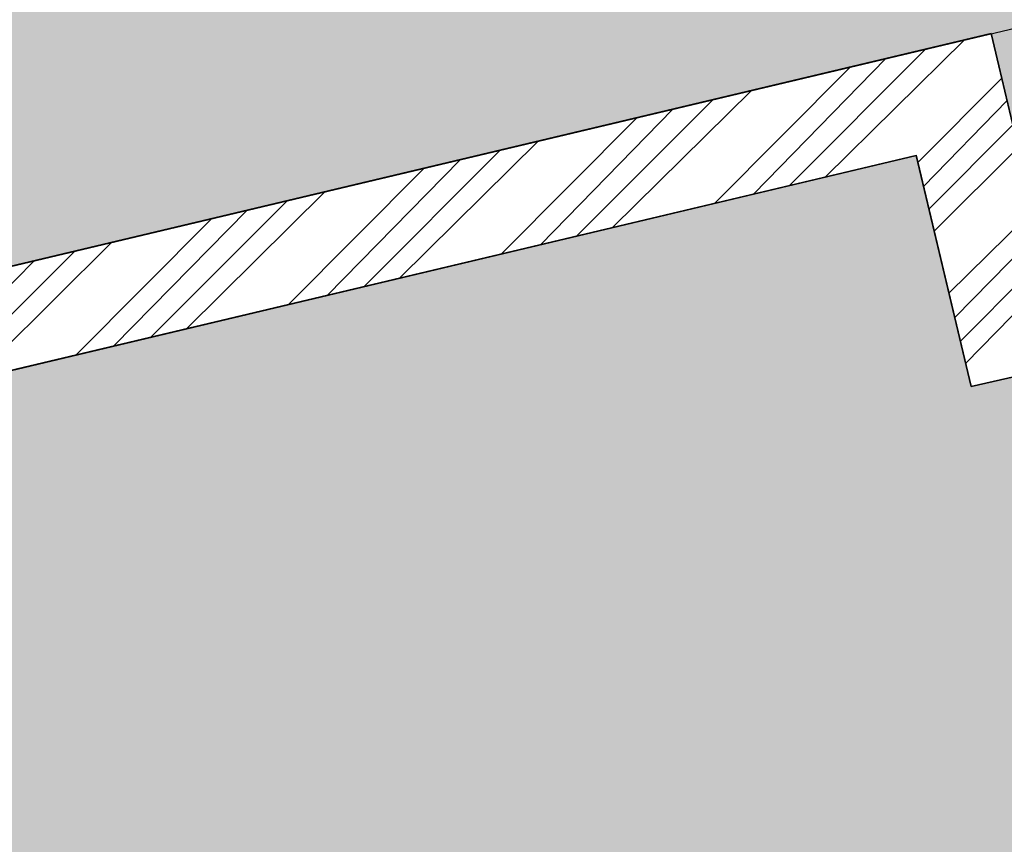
# Model space of a CAD drawing. Header units: millimetres. Extents: x 234268570 to 234468570, y 557551952 to 557751952.
# Tile 18 of 36: x 234305842 to 234314008, y 557700614 to 557707450. Entities that reach past the tile are written whole.
import ezdxf

# ---------------------------------------------------------------- set-up
doc = ezdxf.new("R2010")
doc.units = ezdxf.units.MM
doc.header["$LTSCALE"] = 500
doc.layers.add('BEGROEIDTERREINDEEL', color=8, linetype='CONTINUOUS')
doc.layers.add('BL$1----_ARCERING', color=8, linetype='CONTINUOUS')

msp = doc.modelspace()

# ---------------------------------------------------------------- hatches: boundary and pattern name
at = {"layer": 'BL$1----_ARCERING', "linetype": 'Continuous'}
h = msp.add_hatch(dxfattribs=at)
h.set_pattern_fill('AR-CONC', color=104, scale=3)
h.set_pattern_definition([(49.99999999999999, (0, 0), (546.554006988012, -47.81725661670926), [57.15000000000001, -628.6500000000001]), (355, (0, 0), (-105.730264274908, 573.1705357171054), [45.72, -502.92175251]), (100.4514447, (45.546021, -3.9847605), (440.8237412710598, 525.3532557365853), [48.5700264, -534.2707337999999]), (46.18420000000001, (0, 152.4), (813.2371226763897, -126.1269837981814), [85.725, -942.9749999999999]), (96.63555760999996, (67.7697, 141.8895), (712.212402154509, 742.2783737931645), [72.85506942, -801.4068244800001]), (351.1841511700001, (0, 152.4), (712.2124021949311, 742.278373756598), [68.57990121, -754.37919576]), (21, (76.19999999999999, 114.3), (454.8431738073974, -306.7955945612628), [57.15000000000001, -628.6500000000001]), (326.0000000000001, (76.19999999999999, 114.3), (185.4060850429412, 552.5638983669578), [45.72, -502.92]), (71.45144499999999, (114.1035978, 88.7337003), (640.2492578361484, 245.7683066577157), [48.5700264, -534.2698128]), (37.50000000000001, (0, 0), (9.26580975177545, 253.6651166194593), [0, -496.824, 0, -510.54, 0, -504.825]), (7.499999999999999, (0, 0), (200.4589875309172, 300.5417244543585), [0, -291.0839999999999, 0, -485.394, 0, -192.405]), (327.5, (-169.926, 0), (406.7717855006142, -17.18623197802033), [0, -190.5, 0, -594.36, 0, -788.67]), (317.5, (-246.126, 0), (444.3875441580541, 76.27947309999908), [0, -247.65, 0, -394.716, 0, -560.0699999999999])])
h.paths.add_polyline_path([(234408903.1165402, 557730870), (234409424.1165402, 557731054), (234409170.1165402, 557731616), (234408553.1165402, 557731442), (234406853.1165402, 557730918), (234396751.1165402, 557728604), (234387785.1165402, 557726703), (234387785.1165402, 557726226), (234388272.1165402, 557725855), (234388702.1165402, 557725712), (234395635.1165402, 557727162), (234409202.1165402, 557730322)])
h.paths.add_polyline_path([(234412626.4261359, 557689789.3017896), (234413261.4261359, 557689036.3017896), (234413079.4261359, 557688068.3017896), (234413013.4261359, 557688146.3017896), (234412701.4261359, 557688515.3017896), (234412444.4261359, 557688821.3017896)], flags=16)
h.paths.add_polyline_path([(234411330.697058, 557695132.0407506), (234411965.697058, 557694379.0407506), (234411783.697058, 557693411.0407506), (234411717.697058, 557693489.0407506), (234411405.697058, 557693858.0407506), (234411148.697058, 557694164.0407506)], flags=16)
edge = h.paths.add_edge_path()
edge.add_line((234412588.4411141, 557686697.3343314), (234410489.6915457, 557695449.205574))
edge.add_arc((234410830.042094, 557695530.8236129), 349.9999999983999, 103.48521249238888, 193.4852125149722, ccw=False)
edge.add_line((234410748.4240553, 557695871.1741612), (234411065.1866761, 557695947.1356779))
edge.add_arc((234411263.4019132, 557695120.5700606), 849.9999999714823, 13.485212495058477, 103.48521249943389, ccw=False)
edge.add_line((234412089.9675306, 557695318.7852976), (234413955.5227025, 557687539.3441929))
edge.add_arc((234413128.9570852, 557687341.1289558), 849.9999999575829, -76.51478751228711, 13.485212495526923, ccw=False)
edge.add_line((234413327.1723221, 557686514.5633385), (234413010.4097012, 557686438.6018219))
edge.add_arc((234412928.7916624, 557686778.9523703), 350.0000000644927, 193.4852125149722, 283.4852124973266, ccw=False)
h.paths.add_polyline_path([(234408761.9258516, 557705376.1443385), (234409396.9258516, 557704623.1443385), (234409214.9258516, 557703655.1443385), (234409148.9258516, 557703733.1443385), (234408836.9258516, 557704102.1443385), (234408579.9258516, 557704408.1443385)], flags=16)
h.paths.add_polyline_path([(234407536.2383908, 557710452.773482), (234408171.2383908, 557709699.773482), (234407989.2383908, 557708731.773482), (234407923.2383908, 557708809.773482), (234407611.2383908, 557709178.773482), (234407354.2383908, 557709484.773482)], flags=16)
edge = h.paths.add_edge_path()
edge.add_line((234408730.6289499, 557702276.8393024), (234406631.8793815, 557711028.7105451))
edge.add_arc((234406972.2299298, 557711110.328584), 349.9999999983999, 103.48521249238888, 193.4852125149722, ccw=False)
edge.add_line((234406890.611891, 557711450.6791322), (234407207.3745119, 557711526.640649))
edge.add_arc((234407405.589749, 557710700.0750316), 849.9999999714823, 13.485212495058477, 103.48521249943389, ccw=False)
edge.add_line((234408232.1553663, 557710898.2902687), (234410097.7105383, 557703118.8491639))
edge.add_arc((234409271.1449209, 557702920.6339269), 849.9999999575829, -76.51478751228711, 13.485212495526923, ccw=False)
edge.add_line((234409469.3601578, 557702094.0683095), (234409152.597537, 557702018.1067929))
edge.add_arc((234409070.9794982, 557702358.4573413), 350.0000000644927, 193.4852125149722, 283.4852124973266, ccw=False)
h.paths.add_polyline_path([(234334925.9180329, 557675743.382104), (234335560.9180329, 557674990.382104), (234335378.9180329, 557674022.382104), (234335312.9180329, 557674100.382104), (234335000.9180329, 557674469.382104), (234334743.9180329, 557674775.382104)], flags=16)
h.paths.add_polyline_path([(234335973.1423118, 557671439.013952), (234336608.1423118, 557670686.013952), (234336426.1423118, 557669718.013952), (234336360.1423118, 557669796.013952), (234336048.1423118, 557670165.013952), (234335791.1423118, 557670471.013952)], flags=16)
h.paths.add_polyline_path([(234330879.6634955, 557691598.9930983), (234331514.6634955, 557690845.9930983), (234331332.6634955, 557689877.9930983), (234331266.6634955, 557689955.9930983), (234330954.6634955, 557690324.9930983), (234330697.6634955, 557690630.9930983)], flags=16)
h.paths.add_polyline_path([(234332015.6003495, 557687154.5081141), (234332650.6003495, 557686401.5081141), (234332468.6003495, 557685433.5081141), (234332402.6003495, 557685511.5081141), (234332090.6003495, 557685880.5081141), (234331833.6003495, 557686186.5081141)], flags=16)
h.paths.add_polyline_path([(234310589.1165402, 557709376), (234309836.1165402, 557708741), (234308868.1165402, 557708923), (234308946.1165402, 557708989), (234309315.1165402, 557709301), (234309621.1165402, 557709558)], flags=16)
h.paths.add_polyline_path([(234300573.1165402, 557707032), (234300393.1165402, 557706863), (234300091.1165402, 557706609), (234299836.1165402, 557706394), (234298867.1165402, 557706576), (234299621.1165402, 557707211)], flags=16)
h.paths.add_polyline_path([(234292931.6940185, 557702357.327281), (234313899.0308212, 557707334.7657813), (234314549.4204955, 557704595.0153345), (234318924.9151841, 557705585.853116), (234318989.292595, 557705603.1029912), (234319093.1523289, 557705675.8263599), (234319150.4841107, 557705775.1279188), (234319164.1957722, 557705852.8906156), (234319158.3869815, 557705919.2853972), (234318313.2995116, 557708382.6692866), (234318310.3742558, 557708381.9747858), (234317497.6678229, 557709350.5205969), (234316299.7604084, 557710355.6842666), (234315204.8039937, 557710987.8576474), (234313735.3530124, 557711522.6940653), (234312490.2145203, 557711742.2455761), (234311186.536156, 557711763.2132505), (234298209.2075694, 557708653.7764105), (234296731.7605921, 557707964.8315705), (234295781.411575, 557707299.3900248), (234294701.0538273, 557706234.2568948), (234293905.7058115, 557705098.3822114), (234293901.3509946, 557705090.8394473), (234293315.3286733, 557703834.1105237), (234292951.9467516, 557702477.9507294)])
edge = h.paths.add_edge_path()
edge.add_arc((234337863.2121646, 557668589.647035), 282.2231743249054, 279.4541394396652, 373.4325552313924)
edge.add_line((234338137.714854, 557668655.2076459), (234335997.3841122, 557677616.7859429))
edge.add_arc((234335711.7655149, 557677509.9405849), 304.9490346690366, 20.51002084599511, 102.9697063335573)
edge.add_arc((234336443.2811724, 557674936.0617037), 2980.411029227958, 105.5693757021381, 192.2554440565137)
edge.add_line((234333530.7909039, 557674303.4082922), (234334465.8725806, 557670429.1920773))
edge.add_arc((234337280.4404943, 557671146.9527867), 2904.646790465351, 194.3064290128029, 282.5090615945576)
edge = h.paths.add_edge_path()
edge.add_arc((234331853.9533506, 557693089.4455559), 304.9490346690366, 20.51002084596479, 102.9697063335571)
edge.add_arc((234332585.4690081, 557690515.5666747), 2980.411029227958, 105.5693757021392, 192.2554440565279)
edge.add_line((234329672.9787396, 557689882.9132632), (234330608.0604163, 557686008.6970483))
edge.add_arc((234333422.62833, 557686726.4577577), 2904.646790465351, 194.3064290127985, 282.5090615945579)
edge.add_arc((234334005.4000004, 557684169.152006), 282.2231743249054, 279.4541394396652, 373.4325552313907)
edge.add_line((234334279.9026898, 557684234.7126169), (234332139.571948, 557693196.2909139))
h = msp.add_hatch(dxfattribs=at)
h.set_pattern_fill('AR-HBONE', color=8, scale=3)
h.set_pattern_definition([(45, (0, 0), (0, 431.0522938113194), [914.4000000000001, -304.8]), (135, (215.526, 215.526), (4.263256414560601e-14, 431.0522938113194), [914.4000000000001, -304.8])])
h.paths.add_polyline_path([(234295416.1165402, 557638155), (234296465.1165402, 557633433), (234302063.1165402, 557634665), (234302037.7726874, 557634783.3546388), (234308191.1165402, 557636101), (234306936.6165402, 557641693), (234306885.1165402, 557642071), (234306892.6165402, 557642587.5), (234307005.6165402, 557643159.5), (234307281.1165402, 557643798), (234307604.6165402, 557644257), (234307921.1165402, 557644575.5), (234308395.6165402, 557644914), (234308675.6165402, 557645057), (234308948.0437178, 557645163.3090593), (234308071.1165402, 557648885), (234307586.1165402, 557648829), (234306923.1165402, 557648887), (234306413.1165402, 557649042), (234305941.1165402, 557649288), (234305443.6165402, 557649695.5), (234305108.6165402, 557650109.5), (234304883.1165402, 557650517), (234304709.1165402, 557651021), (234298552.1165402, 557649587), (234300419.1165402, 557641782), (234300542.1165402, 557641265), (234300504.1165402, 557640746), (234300163.1165402, 557639751), (234299643.1165402, 557639197), (234298928.1165402, 557638912)])
h.paths.add_polyline_path([(234268570.1165402, 557627312.546389), (234272767.1165402, 557628232), (234287965.1165402, 557631558), (234290296.1165402, 557632069), (234293284.1165402, 557632758), (234295223.1165402, 557633160), (234294159.1165402, 557637883), (234287296.1165402, 557636348), (234285938.1165402, 557636049), (234268570.1165402, 557632234.621494)])
h.paths.add_polyline_path([(234304243.1165402, 557611213), (234303601.1165402, 557604155), (234304105.1165402, 557604109), (234309765.1165402, 557603595), (234309917.1165402, 557605338), (234310040.1165402, 557606689), (234310478.1165402, 557611481), (234310800.1165402, 557616064), (234310805.1165402, 557616106), (234310810.1165402, 557616149), (234310815.1165402, 557616191), (234310820.1165402, 557616234), (234310824.1165402, 557616277), (234310829.1165402, 557616319), (234310834.1165402, 557616362), (234310838.1165402, 557616404), (234310843.1165402, 557616447), (234310847.1165402, 557616489), (234310851.1165402, 557616532), (234310855.1165402, 557616574), (234310859.1165402, 557616617), (234310863.1165402, 557616660), (234310867.1165402, 557616702), (234310871.1165402, 557616745), (234310875.1165402, 557616787), (234310878.1165402, 557616830), (234310882.1165402, 557616873), (234310885.1165402, 557616915), (234310889.1165402, 557616958), (234310892.1165402, 557617001), (234310895.1165402, 557617043), (234310898.1165402, 557617086), (234310901.1165402, 557617129), (234310904.1165402, 557617171), (234310907.1165402, 557617214), (234310910.1165402, 557617257), (234310913.1165402, 557617299), (234310915.1165402, 557617342), (234310918.1165402, 557617385), (234310920.1165402, 557617428), (234310923.1165402, 557617470), (234310925.1165402, 557617513), (234310927.1165402, 557617556), (234310929.1165402, 557617598), (234310932.1165402, 557617641), (234310933.1165402, 557617684), (234310935.1165402, 557617727), (234310937.1165402, 557617769), (234310939.1165402, 557617812), (234310940.1165402, 557617855), (234310942.1165402, 557617898), (234310943.1165402, 557617940), (234310945.1165402, 557617983), (234310946.1165402, 557618026), (234310947.1165402, 557618069), (234310948.1165402, 557618112), (234310950.1165402, 557618154), (234310950.1165402, 557618197), (234310951.1165402, 557618240), (234310952.1165402, 557618283), (234310953.1165402, 557618325), (234310953.1165402, 557618368), (234310954.1165402, 557618411), (234310954.1165402, 557618454), (234310955.1165402, 557618497), (234310955.1165402, 557618539), (234310955.1165402, 557618582), (234310955.1165402, 557618625), (234310955.1165402, 557618668), (234310955.1165402, 557618710), (234310955.1165402, 557618753), (234310955.1165402, 557618796), (234310955.1165402, 557618839), (234310954.1165402, 557618882), (234310954.1165402, 557618924), (234310953.1165402, 557618967), (234310953.1165402, 557619010), (234310952.1165402, 557619053), (234310951.1165402, 557619096), (234310950.1165402, 557619138), (234310949.1165402, 557619181), (234310948.1165402, 557619224), (234310947.1165402, 557619267), (234310946.1165402, 557619309), (234310944.1165402, 557619352), (234310943.1165402, 557619395), (234310941.1165402, 557619438), (234310940.1165402, 557619480), (234310938.1165402, 557619523), (234310936.1165402, 557619566), (234310935.1165402, 557619609), (234310933.1165402, 557619651), (234310931.1165402, 557619694), (234310929.1165402, 557619737), (234310926.1165402, 557619780), (234310924.1165402, 557619822), (234310922.1165402, 557619865), (234310920.1165402, 557619908), (234310917.1165402, 557619950), (234310914.1165402, 557619993), (234310912.1165402, 557620036), (234310909.1165402, 557620079), (234310906.1165402, 557620121), (234310903.1165402, 557620164), (234310900.1165402, 557620207), (234310897.1165402, 557620249), (234310894.1165402, 557620292), (234310885.1165402, 557620405), (234310876.1165402, 557620518), (234310867.1165402, 557620631), (234310858.1165402, 557620744), (234310849.1165402, 557620857), (234310839.1165402, 557620970), (234310829.1165402, 557621083), (234310819.1165402, 557621196), (234310809.1165402, 557621309), (234310799.1165402, 557621422), (234310789.1165402, 557621535), (234310778.1165402, 557621648), (234310768.1165402, 557621761), (234310757.1165402, 557621874), (234310746.1165402, 557621987), (234310735.1165402, 557622100), (234310723.1165402, 557622213), (234310712.1165402, 557622325), (234310700.1165402, 557622438), (234310689.1165402, 557622551), (234310677.1165402, 557622664), (234310665.1165402, 557622777), (234310652.1165402, 557622889), (234310640.1165402, 557623002), (234310627.1165402, 557623115), (234310615.1165402, 557623228), (234310602.1165402, 557623340), (234310589.1165402, 557623453), (234310575.1165402, 557623566), (234310562.1165402, 557623678), (234310549.1165402, 557623791), (234310535.1165402, 557623903), (234310521.1165402, 557624016), (234310507.1165402, 557624128), (234310493.1165402, 557624241), (234310479.1165402, 557624354), (234310464.1165402, 557624466), (234310449.1165402, 557624578), (234310435.1165402, 557624691), (234310420.1165402, 557624803), (234310405.1165402, 557624916), (234310389.1165402, 557625028), (234310374.1165402, 557625141), (234310358.1165402, 557625253), (234310343.1165402, 557625365), (234310327.1165402, 557625478), (234310311.1165402, 557625590), (234310295.1165402, 557625702), (234310278.1165402, 557625814), (234310262.1165402, 557625927), (234310245.1165402, 557626039), (234310228.1165402, 557626151), (234310211.1165402, 557626263), (234310194.1165402, 557626375), (234310177.1165402, 557626487), (234310159.1165402, 557626599), (234310142.1165402, 557626711), (234310124.1165402, 557626823), (234310106.1165402, 557626935), (234310088.1165402, 557627047), (234310070.1165402, 557627159), (234310051.1165402, 557627271), (234310033.1165402, 557627383), (234310014.1165402, 557627495), (234309995.1165402, 557627607), (234309976.1165402, 557627719), (234309957.1165402, 557627830), (234309937.1165402, 557627942), (234309918.1165402, 557628054), (234309898.1165402, 557628166), (234309878.1165402, 557628277), (234309858.1165402, 557628389), (234309838.1165402, 557628500), (234309818.1165402, 557628612), (234309798.1165402, 557628724), (234309777.1165402, 557628835), (234309756.1165402, 557628947), (234309735.1165402, 557629058), (234309714.1165402, 557629170), (234309693.1165402, 557629281), (234309672.1165402, 557629392), (234309650.1165402, 557629504), (234309628.1165402, 557629615), (234309607.1165402, 557629726), (234309585.1165402, 557629838), (234309562.1165402, 557629949), (234309540.1165402, 557630060), (234309518.1165402, 557630171), (234309495.1165402, 557630282), (234309472.1165402, 557630394), (234309449.1165402, 557630505), (234309426.1165402, 557630616), (234309403.1165402, 557630727), (234309379.1165402, 557630838), (234309356.1165402, 557630949), (234309332.1165402, 557631059), (234309308.1165402, 557631170), (234309284.1165402, 557631281), (234309260.1165402, 557631392), (234308465.1165402, 557634892), (234302329.1165402, 557633507), (234303604.1165402, 557627434), (234303620.1165402, 557627358), (234303636.1165402, 557627281), (234303651.1165402, 557627205), (234303667.1165402, 557627128), (234303683.1165402, 557627052), (234303698.1165402, 557626976), (234303714.1165402, 557626899), (234303729.1165402, 557626823), (234303744.1165402, 557626746), (234303759.1165402, 557626670), (234303774.1165402, 557626593), (234303789.1165402, 557626517), (234303804.1165402, 557626440), (234303819.1165402, 557626363), (234303834.1165402, 557626287), (234303848.1165402, 557626210), (234303863.1165402, 557626134), (234303877.1165402, 557626057), (234303892.1165402, 557625980), (234303906.1165402, 557625904), (234303920.1165402, 557625827), (234303934.1165402, 557625750), (234303948.1165402, 557625673), (234303962.1165402, 557625597), (234303976.1165402, 557625520), (234303990.1165402, 557625443), (234304004.1165402, 557625366), (234304017.1165402, 557625290), (234304031.1165402, 557625213), (234304044.1165402, 557625136), (234304057.1165402, 557625059), (234304071.1165402, 557624982), (234304084.1165402, 557624905), (234304097.1165402, 557624829), (234304110.1165402, 557624752), (234304123.1165402, 557624675), (234304136.1165402, 557624598), (234304149.1165402, 557624521), (234304161.1165402, 557624444), (234304174.1165402, 557624367), (234304186.1165402, 557624290), (234304199.1165402, 557624213), (234304211.1165402, 557624136), (234304223.1165402, 557624059), (234304235.1165402, 557623982), (234304247.1165402, 557623905), (234304259.1165402, 557623828), (234304271.1165402, 557623751), (234304283.1165402, 557623674), (234304295.1165402, 557623596), (234304306.1165402, 557623519), (234304318.1165402, 557623442), (234304330.1165402, 557623365), (234304341.1165402, 557623288), (234304352.1165402, 557623211), (234304363.1165402, 557623133), (234304375.1165402, 557623056), (234304386.1165402, 557622979), (234304397.1165402, 557622902), (234304407.1165402, 557622825), (234304418.1165402, 557622747), (234304429.1165402, 557622670), (234304439.1165402, 557622593), (234304450.1165402, 557622516), (234304460.1165402, 557622438), (234304471.1165402, 557622361), (234304481.1165402, 557622284), (234304491.1165402, 557622206), (234304501.1165402, 557622129), (234304511.1165402, 557622052), (234304521.1165402, 557621974), (234304531.1165402, 557621897), (234304541.1165402, 557621819), (234304550.1165402, 557621742), (234304560.1165402, 557621665), (234304570.1165402, 557621587), (234304579.1165402, 557621510), (234304588.1165402, 557621432), (234304597.1165402, 557621355), (234304607.1165402, 557621278), (234304616.1165402, 557621200), (234304625.1165402, 557621123), (234304634.1165402, 557621045), (234304642.1165402, 557620968), (234304651.1165402, 557620890), (234304660.1165402, 557620813), (234304668.1165402, 557620735), (234304677.1165402, 557620657), (234304685.1165402, 557620580), (234304693.1165402, 557620502), (234304702.1165402, 557620425), (234304710.1165402, 557620347), (234304718.1165402, 557620270), (234304726.1165402, 557620192), (234304733.1165402, 557620114), (234304741.1165402, 557620037), (234304749.1165402, 557619959), (234304756.1165402, 557619882), (234304764.1165402, 557619804), (234304774.1165402, 557619586), (234304771.1165402, 557619345), (234304773.1165402, 557619325), (234304774.1165402, 557619305), (234304776.1165402, 557619285), (234304778.1165402, 557619265), (234304779.1165402, 557619245), (234304781.1165402, 557619225), (234304782.1165402, 557619205), (234304783.1165402, 557619185), (234304785.1165402, 557619165), (234304786.1165402, 557619145), (234304787.1165402, 557619125), (234304789.1165402, 557619105), (234304790.1165402, 557619085), (234304791.1165402, 557619064), (234304792.1165402, 557619044), (234304793.1165402, 557619024), (234304795.1165402, 557619004), (234304796.1165402, 557618984), (234304797.1165402, 557618964), (234304798.1165402, 557618944), (234304798.1165402, 557618924), (234304799.1165402, 557618904), (234304800.1165402, 557618884), (234304801.1165402, 557618864), (234304802.1165402, 557618844), (234304803.1165402, 557618824), (234304803.1165402, 557618804), (234304804.1165402, 557618783), (234304805.1165402, 557618763), (234304805.1165402, 557618743), (234304806.1165402, 557618723), (234304806.1165402, 557618703), (234304807.1165402, 557618683), (234304807.1165402, 557618663), (234304807.1165402, 557618643), (234304808.1165402, 557618623), (234304808.1165402, 557618603), (234304808.1165402, 557618583), (234304809.1165402, 557618563), (234304809.1165402, 557618542), (234304809.1165402, 557618522), (234304809.1165402, 557618502), (234304809.1165402, 557618482), (234304809.1165402, 557618462), (234304809.1165402, 557618442), (234304809.1165402, 557618422), (234304809.1165402, 557618402), (234304809.1165402, 557618382), (234304809.1165402, 557618362), (234304809.1165402, 557618342), (234304809.1165402, 557618321), (234304808.1165402, 557618301), (234304808.1165402, 557618281), (234304808.1165402, 557618261), (234304807.1165402, 557618241), (234304807.1165402, 557618221), (234304807.1165402, 557618201), (234304806.1165402, 557618181), (234304806.1165402, 557618161), (234304805.1165402, 557618141), (234304805.1165402, 557618121), (234304804.1165402, 557618101), (234304803.1165402, 557618080), (234304803.1165402, 557618060), (234304802.1165402, 557618040), (234304801.1165402, 557618020), (234304800.1165402, 557618000), (234304799.1165402, 557617980), (234304798.1165402, 557617960), (234304797.1165402, 557617940), (234304797.1165402, 557617920), (234304796.1165402, 557617900), (234304794.1165402, 557617880), (234304793.1165402, 557617860), (234304792.1165402, 557617840), (234304791.1165402, 557617820), (234304790.1165402, 557617800), (234304789.1165402, 557617779), (234304787.1165402, 557617759), (234304786.1165402, 557617739), (234304785.1165402, 557617719), (234304783.1165402, 557617699), (234304782.1165402, 557617679), (234304780.1165402, 557617659), (234304779.1165402, 557617639), (234304777.1165402, 557617619), (234304776.1165402, 557617599), (234304774.1165402, 557617579), (234304773.1165402, 557617559), (234304771.1165402, 557617539), (234304769.1165402, 557617519), (234304767.1165402, 557617499), (234304766.1165402, 557617479), (234304764.1165402, 557617459), (234304762.1165402, 557617439), (234304760.1165402, 557617419), (234304758.1165402, 557617399), (234304756.1165402, 557617379), (234304754.1165402, 557617359)])
h.paths.add_polyline_path([(234268570.1165402, 557576946.840469), (234283804.1165402, 557580905), (234299243.1165402, 557584945), (234299320.1165402, 557584964), (234299397.1165402, 557584984), (234299474.1165402, 557585004), (234299551.1165402, 557585025), (234299628.1165402, 557585046), (234299704.1165402, 557585068), (234299780.1165402, 557585090), (234299857.1165402, 557585113), (234299933.1165402, 557585136), (234300009.1165402, 557585159), (234300085.1165402, 557585183), (234300160.1165402, 557585207), (234300236.1165402, 557585232), (234300311.1165402, 557585257), (234300387.1165402, 557585283), (234300462.1165402, 557585309), (234300537.1165402, 557585336), (234300612.1165402, 557585363), (234300686.1165402, 557585390), (234300761.1165402, 557585418), (234300835.1165402, 557585447), (234300909.1165402, 557585475), (234300983.1165402, 557585505), (234301057.1165402, 557585534), (234301130.1165402, 557585564), (234301204.1165402, 557585595), (234301277.1165402, 557585626), (234301350.1165402, 557585658), (234301423.1165402, 557585689), (234301496.1165402, 557585722), (234301568.1165402, 557585754), (234301640.1165402, 557585788), (234301712.1165402, 557585821), (234301784.1165402, 557585855), (234301856.1165402, 557585890), (234301927.1165402, 557585925), (234301999.1165402, 557585960), (234302070.1165402, 557585996), (234302141.1165402, 557586032), (234302211.1165402, 557586068), (234302282.1165402, 557586105), (234302352.1165402, 557586143), (234302422.1165402, 557586181), (234302491.1165402, 557586219), (234302561.1165402, 557586258), (234302630.1165402, 557586297), (234302699.1165402, 557586336), (234302768.1165402, 557586376), (234302837.1165402, 557586417), (234302905.1165402, 557586457), (234302973.1165402, 557586498), (234303041.1165402, 557586540), (234303108.1165402, 557586582), (234303176.1165402, 557586624), (234303243.1165402, 557586667), (234303310.1165402, 557586710), (234303376.1165402, 557586754), (234303442.1165402, 557586798), (234303508.1165402, 557586842), (234303574.1165402, 557586887), (234303640.1165402, 557586932), (234303705.1165402, 557586977), (234303770.1165402, 557587023), (234303834.1165402, 557587069), (234303899.1165402, 557587116), (234303963.1165402, 557587163), (234304027.1165402, 557587211), (234304090.1165402, 557587258), (234304154.1165402, 557587307), (234304217.1165402, 557587355), (234304279.1165402, 557587404), (234304342.1165402, 557587453), (234304404.1165402, 557587503), (234304466.1165402, 557587553), (234304527.1165402, 557587604), (234304588.1165402, 557587654), (234304649.1165402, 557587705), (234304710.1165402, 557587757), (234304770.1165402, 557587809), (234304830.1165402, 557587861), (234304890.1165402, 557587914), (234304949.1165402, 557587967), (234305008.1165402, 557588020), (234305067.1165402, 557588074), (234305125.1165402, 557588128), (234305183.1165402, 557588182), (234305241.1165402, 557588237), (234305299.1165402, 557588292), (234305356.1165402, 557588347), (234305412.1165402, 557588403), (234305469.1165402, 557588459), (234305525.1165402, 557588515), (234305581.1165402, 557588572), (234305636.1165402, 557588629), (234305691.1165402, 557588686), (234305746.1165402, 557588744), (234305800.1165402, 557588802), (234305854.1165402, 557588860), (234305908.1165402, 557588919), (234305911.1165402, 557588922), (234305913.1165402, 557588925), (234305916.1165402, 557588928), (234305919.1165402, 557588931), (234305922.1165402, 557588934), (234305924.1165402, 557588937), (234305927.1165402, 557588940), (234305930.1165402, 557588943), (234305933.1165402, 557588946), (234305935.1165402, 557588949), (234305938.1165402, 557588952), (234305941.1165402, 557588955), (234305944.1165402, 557588958), (234305946.1165402, 557588961), (234305949.1165402, 557588964), (234305952.1165402, 557588967), (234305954.1165402, 557588970), (234305957.1165402, 557588974), (234305960.1165402, 557588977), (234305963.1165402, 557588980), (234305965.1165402, 557588983), (234305968.1165402, 557588986), (234305971.1165402, 557588989), (234305974.1165402, 557588992), (234305976.1165402, 557588995), (234305979.1165402, 557588998), (234305982.1165402, 557589001), (234305984.1165402, 557589004), (234305987.1165402, 557589007), (234305990.1165402, 557589010), (234305993.1165402, 557589013), (234305995.1165402, 557589016), (234305998.1165402, 557589019), (234306001.1165402, 557589022), (234306003.1165402, 557589025), (234306006.1165402, 557589028), (234306009.1165402, 557589031), (234306012.1165402, 557589034), (234306014.1165402, 557589037), (234306017.1165402, 557589040), (234306020.1165402, 557589044), (234306022.1165402, 557589047), (234306025.1165402, 557589050), (234306028.1165402, 557589053), (234306030.1165402, 557589056), (234306033.1165402, 557589059), (234306036.1165402, 557589062), (234306039.1165402, 557589065), (234306041.1165402, 557589068), (234306044.1165402, 557589071), (234306047.1165402, 557589074), (234306049.1165402, 557589077), (234306052.1165402, 557589080), (234306055.1165402, 557589083), (234306057.1165402, 557589086), (234306060.1165402, 557589089), (234306063.1165402, 557589093), (234306065.1165402, 557589096), (234306068.1165402, 557589099), (234306071.1165402, 557589102), (234306074.1165402, 557589105), (234306076.1165402, 557589108), (234306079.1165402, 557589111), (234306082.1165402, 557589114), (234306084.1165402, 557589117), (234306087.1165402, 557589120), (234306090.1165402, 557589123), (234306092.1165402, 557589126), (234306095.1165402, 557589129), (234306098.1165402, 557589132), (234306100.1165402, 557589136), (234306103.1165402, 557589139), (234306106.1165402, 557589142), (234306108.1165402, 557589145), (234306111.1165402, 557589148), (234306114.1165402, 557589151), (234306116.1165402, 557589154), (234306119.1165402, 557589157), (234306122.1165402, 557589160), (234306124.1165402, 557589163), (234306127.1165402, 557589166), (234306130.1165402, 557589169), (234306132.1165402, 557589173), (234306135.1165402, 557589176), (234306138.1165402, 557589179), (234306140.1165402, 557589182), (234306143.1165402, 557589185), (234306146.1165402, 557589188), (234306148.1165402, 557589191), (234306151.1165402, 557589194), (234306154.1165402, 557589197), (234306156.1165402, 557589200), (234306159.1165402, 557589203), (234306162.1165402, 557589207), (234306164.1165402, 557589210), (234306167.1165402, 557589213), (234306170.1165402, 557589216), (234306172.1165402, 557589219), (234306175.1165402, 557589222), (234306210.1165402, 557589264), (234306245.1165402, 557589306), (234306280.1165402, 557589348), (234306315.1165402, 557589390), (234306349.1165402, 557589432), (234306384.1165402, 557589475), (234306418.1165402, 557589517), (234306452.1165402, 557589560), (234306486.1165402, 557589603), (234306519.1165402, 557589646), (234306553.1165402, 557589689), (234306586.1165402, 557589732), (234306619.1165402, 557589775), (234306652.1165402, 557589819), (234306685.1165402, 557589863), (234306718.1165402, 557589906), (234306750.1165402, 557589950), (234306782.1165402, 557589994), (234306815.1165402, 557590039), (234306846.1165402, 557590083), (234306878.1165402, 557590127), (234306910.1165402, 557590172), (234306941.1165402, 557590217), (234306972.1165402, 557590261), (234307003.1165402, 557590306), (234307034.1165402, 557590351), (234307065.1165402, 557590397), (234307095.1165402, 557590442), (234307125.1165402, 557590487), (234307156.1165402, 557590533), (234307185.1165402, 557590579), (234307215.1165402, 557590624), (234307245.1165402, 557590670), (234307274.1165402, 557590716), (234307303.1165402, 557590763), (234307332.1165402, 557590809), (234307361.1165402, 557590855), (234307390.1165402, 557590902), (234307418.1165402, 557590948), (234307446.1165402, 557590995), (234307474.1165402, 557591042), (234307502.1165402, 557591089), (234307530.1165402, 557591136), (234307557.1165402, 557591183), (234307584.1165402, 557591231), (234307612.1165402, 557591278), (234307638.1165402, 557591325), (234307665.1165402, 557591373), (234307692.1165402, 557591421), (234307718.1165402, 557591469), (234307744.1165402, 557591517), (234307770.1165402, 557591565), (234307796.1165402, 557591613), (234307821.1165402, 557591661), (234307847.1165402, 557591709), (234307872.1165402, 557591758), (234307897.1165402, 557591807), (234307922.1165402, 557591855), (234307946.1165402, 557591904), (234307970.1165402, 557591953), (234307995.1165402, 557592002), (234308019.1165402, 557592051), (234308042.1165402, 557592100), (234308066.1165402, 557592149), (234308089.1165402, 557592199), (234308112.1165402, 557592248), (234308135.1165402, 557592298), (234308158.1165402, 557592347), (234308181.1165402, 557592397), (234308203.1165402, 557592447), (234308225.1165402, 557592497), (234308247.1165402, 557592547), (234308269.1165402, 557592597), (234308291.1165402, 557592647), (234308312.1165402, 557592697), (234308333.1165402, 557592747), (234308354.1165402, 557592798), (234308375.1165402, 557592848), (234308395.1165402, 557592899), (234308416.1165402, 557592950), (234308436.1165402, 557593000), (234308456.1165402, 557593051), (234308476.1165402, 557593102), (234308495.1165402, 557593153), (234308514.1165402, 557593204), (234308533.1165402, 557593255), (234308552.1165402, 557593307), (234308571.1165402, 557593358), (234308590.1165402, 557593409), (234308608.1165402, 557593461), (234308626.1165402, 557593512), (234308644.1165402, 557593564), (234308661.1165402, 557593616), (234308679.1165402, 557593667), (234308696.1165402, 557593719), (234308713.1165402, 557593771), (234308730.1165402, 557593823), (234308747.1165402, 557593875), (234308763.1165402, 557593927), (234308769.1165402, 557593947), (234308776.1165402, 557593967), (234308782.1165402, 557593987), (234308788.1165402, 557594008), (234308794.1165402, 557594028), (234308800.1165402, 557594048), (234308806.1165402, 557594068), (234308812.1165402, 557594088), (234308818.1165402, 557594108), (234308824.1165402, 557594129), (234308830.1165402, 557594149), (234308836.1165402, 557594169), (234308842.1165402, 557594189), (234308848.1165402, 557594209), (234308854.1165402, 557594230), (234308860.1165402, 557594250), (234308865.1165402, 557594270), (234308871.1165402, 557594290), (234308877.1165402, 557594311), (234308882.1165402, 557594331), (234308888.1165402, 557594351), (234308894.1165402, 557594372), (234308899.1165402, 557594392), (234308905.1165402, 557594412), (234308910.1165402, 557594433), (234308916.1165402, 557594453), (234308921.1165402, 557594473), (234308927.1165402, 557594494), (234308932.1165402, 557594514), (234308937.1165402, 557594534), (234308943.1165402, 557594555), (234308948.1165402, 557594575), (234308953.1165402, 557594596), (234308958.1165402, 557594616), (234308964.1165402, 557594636), (234308969.1165402, 557594657), (234308974.1165402, 557594677), (234308979.1165402, 557594698), (234308984.1165402, 557594718), (234308989.1165402, 557594739), (234308994.1165402, 557594759), (234308999.1165402, 557594780), (234309004.1165402, 557594800), (234309009.1165402, 557594821), (234309014.1165402, 557594841), (234309018.1165402, 557594862), (234309023.1165402, 557594882), (234309028.1165402, 557594903), (234309033.1165402, 557594923), (234309037.1165402, 557594944), (234309042.1165402, 557594964), (234309047.1165402, 557594985), (234309051.1165402, 557595005), (234309056.1165402, 557595026), (234309060.1165402, 557595046), (234309065.1165402, 557595067), (234309069.1165402, 557595088), (234309074.1165402, 557595108), (234309078.1165402, 557595129), (234309083.1165402, 557595149), (234309087.1165402, 557595170), (234309091.1165402, 557595191), (234309096.1165402, 557595211), (234309100.1165402, 557595232), (234309104.1165402, 557595253), (234309108.1165402, 557595273), (234309112.1165402, 557595294), (234309117.1165402, 557595315), (234309121.1165402, 557595335), (234309125.1165402, 557595356), (234309129.1165402, 557595377), (234309133.1165402, 557595397), (234309137.1165402, 557595418), (234309141.1165402, 557595439), (234309144.1165402, 557595459), (234309148.1165402, 557595480), (234309152.1165402, 557595501), (234309156.1165402, 557595522), (234309160.1165402, 557595542), (234309163.1165402, 557595563), (234309167.1165402, 557595584), (234309171.1165402, 557595604), (234309174.1165402, 557595625), (234309178.1165402, 557595646), (234309182.1165402, 557595667), (234309185.1165402, 557595688), (234309189.1165402, 557595708), (234309192.1165402, 557595729), (234309195.1165402, 557595750), (234309199.1165402, 557595771), (234309202.1165402, 557595791), (234309206.1165402, 557595812), (234309209.1165402, 557595833), (234309212.1165402, 557595854), (234309215.1165402, 557595875), (234309219.1165402, 557595896), (234309222.1165402, 557595916), (234309225.1165402, 557595937), (234309228.1165402, 557595958), (234309431.1165402, 557598977), (234309765.1165402, 557603595), (234304105.1165402, 557604109), (234303663.1165402, 557599449), (234303104.1165402, 557593943), (234303093.1165402, 557593868), (234303082.1165402, 557593793), (234303069.1165402, 557593718), (234303056.1165402, 557593643), (234303041.1165402, 557593568), (234303026.1165402, 557593494), (234303010.1165402, 557593419), (234302993.1165402, 557593345), (234302975.1165402, 557593271), (234302957.1165402, 557593198), (234302937.1165402, 557593124), (234302917.1165402, 557593051), (234302895.1165402, 557592978), (234302873.1165402, 557592905), (234302850.1165402, 557592833), (234302826.1165402, 557592761), (234302801.1165402, 557592689), (234302775.1165402, 557592617), (234302749.1165402, 557592546), (234302722.1165402, 557592475), (234302693.1165402, 557592405), (234302664.1165402, 557592334), (234302634.1165402, 557592265), (234302604.1165402, 557592195), (234302572.1165402, 557592126), (234302540.1165402, 557592057), (234302507.1165402, 557591989), (234302473.1165402, 557591921), (234302438.1165402, 557591853), (234302402.1165402, 557591786), (234302366.1165402, 557591719), (234302328.1165402, 557591653), (234302290.1165402, 557591587), (234302252.1165402, 557591522), (234302212.1165402, 557591457), (234302172.1165402, 557591392), (234302131.1165402, 557591328), (234302089.1165402, 557591265), (234302046.1165402, 557591202), (234302003.1165402, 557591140), (234301959.1165402, 557591078), (234301914.1165402, 557591016), (234301868.1165402, 557590955), (234301822.1165402, 557590895), (234301775.1165402, 557590835), (234301727.1165402, 557590776), (234301679.1165402, 557590718), (234301630.1165402, 557590660), (234301580.1165402, 557590602), (234301529.1165402, 557590545), (234301478.1165402, 557590489), (234301426.1165402, 557590434), (234301374.1165402, 557590379), (234301321.1165402, 557590324), (234301267.1165402, 557590271), (234301213.1165402, 557590217), (234301157.1165402, 557590165), (234301102.1165402, 557590113), (234301045.1165402, 557590062), (234300989.1165402, 557590012), (234300931.1165402, 557589962), (234300873.1165402, 557589913), (234300814.1165402, 557589865), (234300755.1165402, 557589817), (234300695.1165402, 557589770), (234300635.1165402, 557589724), (234300574.1165402, 557589678), (234300513.1165402, 557589634), (234300451.1165402, 557589590), (234300388.1165402, 557589546), (234300325.1165402, 557589504), (234300262.1165402, 557589462), (234300198.1165402, 557589421), (234300133.1165402, 557589381), (234300068.1165402, 557589341), (234300003.1165402, 557589303), (234299937.1165402, 557589265), (234299870.1165402, 557589228), (234299804.1165402, 557589191), (234299736.1165402, 557589156), (234299669.1165402, 557589121), (234299601.1165402, 557589087), (234299532.1165402, 557589054), (234299463.1165402, 557589022), (234299394.1165402, 557588990), (234299325.1165402, 557588960), (234299255.1165402, 557588930), (234299184.1165402, 557588901), (234299114.1165402, 557588873), (234299043.1165402, 557588846), (234298972.1165402, 557588819), (234298900.1165402, 557588794), (234298828.1165402, 557588769), (234298756.1165402, 557588745), (234298683.1165402, 557588722), (234298611.1165402, 557588700), (234298538.1165402, 557588679), (234298464.1165402, 557588658), (234298391.1165402, 557588639), (234292592.1165402, 557587128), (234279833.1165402, 557583793), (234268570.1165402, 557580862.754458)])
edge = h.paths.add_edge_path()
edge.add_line((234297060.1165388, 557708399), (234296977.1165311, 557708357.9999982))
edge.add_line((234296977.1165311, 557708357.9999982), (234296894.1165438, 557708316.0000017))
edge.add_line((234296894.1165438, 557708316.0000017), (234296812.1165396, 557708272.999999))
edge.add_line((234296812.1165396, 557708272.999999), (234296775.8416833, 557708239.9984113))
edge.add_arc((234300574.1464776, 557701318.6428963), 7895.07957371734, 115.7307056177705, 118.75712050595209, ccw=False)
edge.add_line((234297146.5614555, 557708430.8818119), (234297060.1165388, 557708399))
h = msp.add_hatch(dxfattribs=at)
h.set_pattern_fill('ANSI34', color=104, scale=50)
h.set_pattern_definition([(45, (0, 0), (-673.5192090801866, 673.5192090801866), []), (45, (224.5065, 0), (-673.5192090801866, 673.5192090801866), []), (45, (449.013, 0), (-673.5192090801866, 673.5192090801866), []), (45, (673.52, 0), (-673.5192090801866, 673.5192090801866), [])])
h.paths.add_polyline_path([(234327045.2858348, 557654450.0869132), (234327238.7133639, 557653639.2102599), (234307761.1165403, 557648993), (234307264.0791393, 557648993), (234306788.2531888, 557649076.9009532), (234306321.1908114, 557649246.8977561), (234305912.7906647, 557649481.5058094), (234305513.3921934, 557649816.6409194), (234305218.4738293, 557650168.1109394), (234304957.7849924, 557650619.6372498), (234304804.1165401, 557651039), (234292844.7309311, 557700625.1304432), (234292829.7057298, 557701115.3557476), (234292838.6587964, 557701493.8453071), (234292894.4092222, 557702131.0755904), (234292926.7627763, 557702358.1022564), (234313899.0308212, 557707334.7657813), (234314549.4204953, 557704595.0153356), (234313732.100096, 557704409.9318224), (234313277.7438869, 557706323.8035954), (234293464.9778576, 557701623.1598425), (234305613.683389, 557651256.2687696), (234305618.8790261, 557651225.4051607), (234305695.3855307, 557650939.8789984), (234305823.2022204, 557650665.775223), (234305895.4771598, 557650550.8863611), (234306106.9885578, 557650298.8168927), (234306273.0117908, 557650155.1907765), (234306381.7274269, 557650079.0672686), (234306526.9912705, 557649995.1991494), (234306725.3853106, 557649908.5055362), (234307015.3286641, 557649830.8154488), (234307314.3578674, 557649804.6537834), (234307613.3870715, 557649830.8154489)])
h.paths.add_polyline_path([(234278383.1165402, 557634407), (234285938.1165402, 557636049), (234285548.1165402, 557637691), (234278677.1165402, 557635950), (234268570.1165402, 557677444.638645), (234268570.1165402, 557675153.201929)])
h.paths.add_polyline_path([(234286879.1165402, 557638025), (234287296.1165402, 557636348), (234298928.1165402, 557638912), (234299643.1165402, 557639197), (234300163.1165402, 557639751), (234300504.1165402, 557640746), (234300542.1165402, 557641265), (234300419.1165402, 557641782), (234289013.1165402, 557638987), (234289104.1165402, 557638557)])
h.paths.add_polyline_path([(234308820.1165402, 557639973), (234313357.9197357, 557623037.6879195), (234314146.2925714, 557623227.9227004), (234309078.959506, 557642139.4671592), (234309078.959506, 557642521.4247881), (234309238.8916487, 557642840.1616895), (234321711.6839216, 557645912.5863787), (234321522.593664, 557646701.2345097), (234309558.1165402, 557643830), (234309095.1165402, 557643644), (234308755.6165402, 557643369.5), (234308546.1165402, 557643089.5), (234308407.1165402, 557642782), (234308334.1165402, 557642427.5), (234308366.1165402, 557641942)])
h.paths.add_polyline_path([(234314805.0941958, 557620769.241566), (234314595.1919503, 557621552.607411), (234311026.1084929, 557620596.2743809), (234311026.1084929, 557619047.9469409), (234311050.1165402, 557617069), (234310594.1605906, 557611857.3996496), (234310138.326861, 557606647.1962777), (234311225.2692142, 557606090.8346373), (234311864.9975916, 557619981.4450551)])
h.paths.add_polyline_path([(234322282.3384084, 557607636.4769952), (234342081.3282817, 557627435.4668684), (234342654.7918812, 557626862.0032688), (234322855.8020079, 557607063.0133957)])
h.paths.add_polyline_path([(234423067.9645747, 557667719.3622704), (234422311.8042215, 557670883.7319542), (234399704.6165402, 557665481.5), (234399845.4452122, 557664682.8209124), (234421710.829918, 557669907.7910242), (234422287.3537007, 557667530.7053447)])
h.paths.add_polyline_path([(234343720.9675837, 557648260.5477123), (234342890.7491985, 557651734.8344533), (234346364.9342512, 557652565.0285391), (234347204.0143816, 557649105.3874592)])
h.paths.add_polyline_path([(234388998.2640726, 557659250.4249055), (234388168.0456874, 557662724.7116466), (234391642.2307401, 557663554.9057323), (234392481.3108705, 557660095.2646524)])
h = msp.add_hatch(dxfattribs=at)
h.set_pattern_fill('AR-B88', color=8, scale=3, angle=13.55)
h.set_pattern_definition([(13.55, (0, 0), (-142.8255173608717, 592.6322903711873), []), (103.55, (0, 0), (-439.1416625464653, 521.2195316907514), [609.5999999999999, -609.5999999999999])])
h.paths.add_polyline_path([(234326175.5220749, 557658145.5744737), (234327045.2858348, 557654450.0869132), (234307613.3870718, 557649830.8154489), (234307314.3578677, 557649804.6537834), (234306725.3853105, 557649908.5055362), (234306314.7921204, 557650124.449), (234306106.9885578, 557650298.8168927), (234305895.4771597, 557650550.8863612), (234305759.8430171, 557650785.8115875), (234305621.1544096, 557651225.2949281), (234293464.9778576, 557701623.1598425), (234313277.7438869, 557706323.8035954), (234313732.100096, 557704409.9318224), (234314549.4204953, 557704595.0153356), (234314564.9096586, 557704527.2808836), (234318912.9135551, 557705512.9707277), (234319272.0711992, 557703900.3465011), (234319298.1185786, 557703752.6244723), (234319352.885402, 557703752.6244724), (234319439.8453393, 557703745.0164636), (234319565.7883676, 557703672.3032224), (234319609.7949662, 557703619.8582004), (234319648.9309144, 557703535.9308887), (234319661.4384382, 557703448.9709511), (234319642.8304133, 557703343.4395976), (234319620.1001696, 557703294.6944326), (234319589.250741, 557703250.6368827), (234319551.2194699, 557703212.6056117), (234319445.5123299, 557703154.64931), (234315519.9734562, 557702243.7068459), (234315340.0211147, 557702159.793691), (234315276.2168985, 557702095.9894748), (234315244.6719997, 557702050.9386904), (234315206.537976, 557701969.1600127), (234315184.3455982, 557701834.9903406), (234315189.0070223, 557701772.838384), (234315106.6428486, 557702147.7912496), (234314283.2622398, 557701949.1425645), (234324626.8129806, 557659079.1317197), (234324792.053399, 557658843.1439456), (234325060.3576078, 557658574.8397368), (234325296.2908368, 557658409.6375114), (234325640.1797656, 557658249.2794703), (234325918.3869685, 557658174.734075)])

# ---------------------------------------------------------------- linework, layer by layer
at = {"layer": 'BEGROEIDTERREINDEEL', "linetype": 'Continuous', "flags": 128}
msp.add_lwpolyline([(234292931.6940185, 557702357.327281), (234318323.1165402, 557708385)], dxfattribs=at)
at = {"layer": 'BL$1----_ARCERING', "linetype": 'Continuous'}
for p, q in [((234293465.6516286, 557701620.3813182), (234313277.7438869, 557706323.8035954)), ((234313277.2455365, 557706325.9027824, 9705.04648785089), (234313732.100096, 557704409.9318224))]:
    msp.add_line(p, q, dxfattribs=at)
for points in [[(234315204.8039937, 557710987.8576474), (234313735.3530124, 557711522.6940653), (234312490.2145203, 557711742.2455761), (234311186.536156, 557711763.2132505), (234298209.2075694, 557708653.7764105), (234296731.7605921, 557707964.8315705), (234295781.411575, 557707299.3900248), (234294701.0538273, 557706234.2568948), (234293905.7058115, 557705098.3822114), (234293901.3509946, 557705090.8394473), (234293315.3286733, 557703834.1105237), (234292951.9467516, 557702477.9507294), (234292931.6940185, 557702357.327281), (234313899.0308212, 557707334.7657813), (234314549.4204955, 557704595.0153345)], [(234305618.8790261, 557651225.4051607), (234305621.0041807, 557651225.9177567), (234293464.9778576, 557701623.1598425), (234313277.2455365, 557706325.9027824), (234313732.100096, 557704409.9318224), (234314549.0113494, 557704596.7388527), (234314564.8953841, 557704527.2776194), (234318911.0470389, 557705521.1330445), (234319267.6457611, 557703924.9516937), (234319298.6241116, 557703752.7153972)], [(234293464.9778576, 557701623.1598425), (234313277.2455365, 557706325.9027824)], [(234293465.6516286, 557701620.3813182), (234313277.7438869, 557706323.8035954)], [(234313277.2455365, 557706325.9027824), (234313732.100096, 557704409.9318224)], [(234313732.100096, 557704409.9318224), (234314549.0113494, 557704596.7388527)]]:
    msp.add_lwpolyline(points, dxfattribs=at)
for points, elevation in [([(234304804.1165401, 557651039), (234292844.7309311, 557700625.1304432), (234292829.7057298, 557701115.3557476), (234292838.6587964, 557701493.8453071), (234292894.4092222, 557702131.0755904), (234292926.7627763, 557702358.1022564), (234313899.0308212, 557707334.7657813), (234314549.4204953, 557704595.0153356), (234313732.100096, 557704409.9318224), (234313277.7438869, 557706323.8035954), (234293464.9778576, 557701623.1598425), (234305613.683389, 557651256.2687696)], -8.243243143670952), ([(234313277.2455365, 557706325.9027824), (234313732.100096, 557704409.9318224), (234314549.0113494, 557704596.7388527), (234313899.0308212, 557707334.7657813), (234313083.6898538, 557707141.2118952)], 9705.04648785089), ([(234313083.6898538, 557707141.211895), (234292926.7627763, 557702358.1022564)], 9705.04648785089), ([(234293464.9778576, 557701623.1598425), (234313277.2455365, 557706325.9027824)], 9705.04648785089), ([(234305621.1544096, 557651225.2949281), (234293464.9778576, 557701623.1598425), (234313277.7438869, 557706323.8035954), (234313732.100096, 557704409.9318224), (234314549.4204953, 557704595.0153356)], 9815.957004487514)]:
    msp.add_lwpolyline(points, dxfattribs=dict(at, elevation=elevation))

doc.saveas('drawing.dxf')
